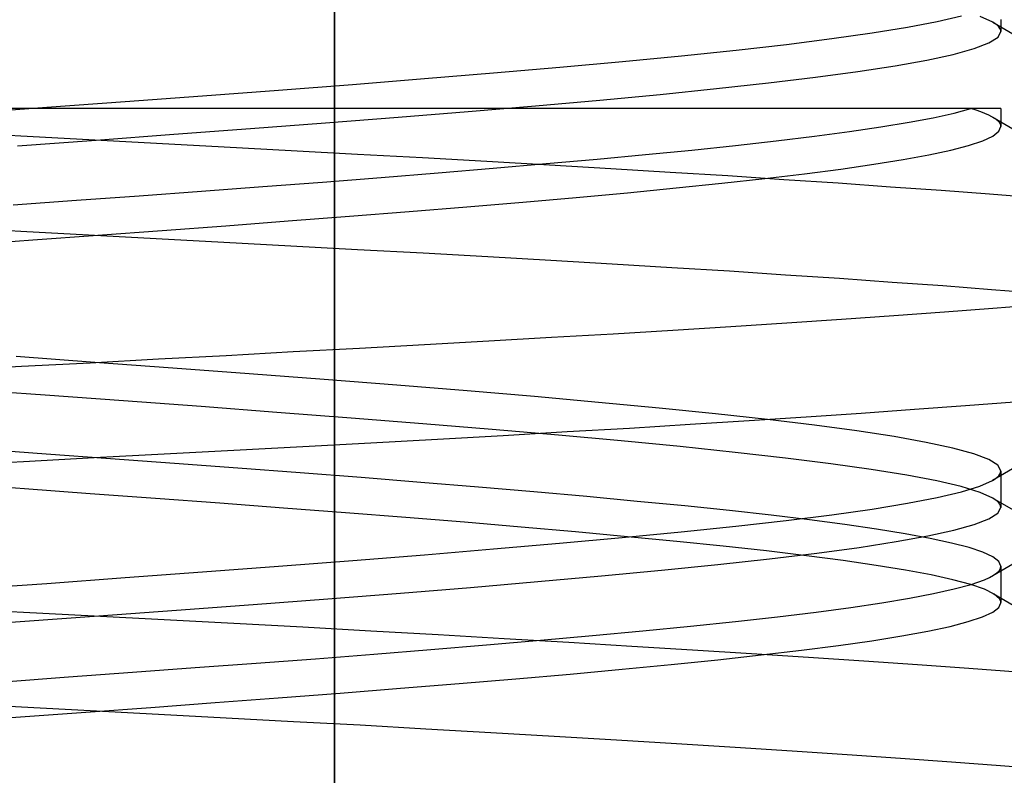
# Model space of a CAD drawing. Header units: millimetres. Extents: x 0 to 93, y -1.2 to 50.
# Tile 21 of 140: x 7.7 to 8.7, y 4.5 to 5.3. Entities that reach past the tile are written whole.
import ezdxf

# ---------------------------------------------------------------- set-up
doc = ezdxf.new("R2010")
doc.units = ezdxf.units.MM
doc.layers.add('MAIN-2', color=7, linetype='Continuous')

msp = doc.modelspace()

# ---------------------------------------------------------------- linework, layer by layer
at = {"layer": 'MAIN-2'}
for p, q in [((8.0005, 9), (8.0005, 0)), ((8.0005, 0), (8.0005, 9)), ((8.0005, 8), (8.0005, 0.8)), ((8.0005, 0.8), (8.0005, 8)), ((8.6018, 5.2853), (8.6331, 5.2913)), ((8.6018, 5.2853), (8.6331, 5.2913)), ((8.6331, 5.2913), (8.6586, 5.2973)), ((8.6331, 5.2913), (8.6586, 5.2973)), ((8.6914, 5.2906), (8.678, 5.2966)), ((8.6914, 5.2906), (8.678, 5.2966)), ((8.6999, 5.2935), (8.6999, 5.2903)), ((8.5648, 5.2793), (8.6018, 5.2853)), ((8.5648, 5.2793), (8.6018, 5.2853)), ((8.694, 5.289), (8.6914, 5.2906)), ((8.694, 5.289), (8.6914, 5.2906)), ((8.6915, 5.2907), (8.7251, 5.2711)), ((8.6961, 5.2874), (8.694, 5.289)), ((8.6961, 5.2874), (8.694, 5.289)), ((8.6978, 5.2857), (8.6961, 5.2874)), ((8.6978, 5.2857), (8.6961, 5.2874)), ((8.6969, 5.2749), (8.6999, 5.2809)), ((8.6969, 5.2749), (8.6999, 5.2809)), ((8.6989, 5.2841), (8.6978, 5.2857)), ((8.6989, 5.2841), (8.6978, 5.2857)), ((8.6997, 5.2825), (8.6989, 5.2841)), ((8.6997, 5.2825), (8.6989, 5.2841)), ((8.6999, 5.2809), (8.6997, 5.2825)), ((8.6999, 5.2809), (8.6997, 5.2825)), ((8.6999, 5.2903), (8.6999, 5.2871)), ((8.6999, 5.2871), (8.6999, 5.284)), ((8.6999, 5.284), (8.6999, 5.2809)), ((8.4748, 5.2673), (8.5225, 5.2733)), ((8.4748, 5.2673), (8.5225, 5.2733)), ((8.5225, 5.2733), (8.5648, 5.2793)), ((8.5225, 5.2733), (8.5648, 5.2793)), ((8.6874, 5.2688), (8.6969, 5.2749)), ((8.6874, 5.2688), (8.6969, 5.2749)), ((8.3646, 5.2553), (8.4221, 5.2613)), ((8.3646, 5.2553), (8.4221, 5.2613)), ((8.4221, 5.2613), (8.4748, 5.2673)), ((8.4221, 5.2613), (8.4748, 5.2673)), ((8.6499, 5.2568), (8.6717, 5.2628)), ((8.6499, 5.2568), (8.6717, 5.2628)), ((8.6717, 5.2628), (8.6874, 5.2688)), ((8.6717, 5.2628), (8.6874, 5.2688)), ((8.3027, 5.2493), (8.3646, 5.2553)), ((8.3027, 5.2493), (8.3646, 5.2553)), ((8.5888, 5.2448), (8.6222, 5.2508)), ((8.5888, 5.2448), (8.6222, 5.2508)), ((8.6222, 5.2508), (8.6499, 5.2568)), ((8.6222, 5.2508), (8.6499, 5.2568)), ((8.1675, 5.2373), (8.2369, 5.2433)), ((8.1675, 5.2373), (8.2369, 5.2433)), ((8.2369, 5.2433), (8.3027, 5.2493)), ((8.2369, 5.2433), (8.3027, 5.2493)), ((8.5499, 5.2388), (8.5888, 5.2448)), ((8.5499, 5.2388), (8.5888, 5.2448)), ((8.0195, 5.2253), (8.0949, 5.2313)), ((8.0195, 5.2253), (8.0949, 5.2313)), ((8.0949, 5.2313), (8.1675, 5.2373)), ((8.0949, 5.2313), (8.1675, 5.2373)), ((8.4559, 5.2268), (8.5055, 5.2328)), ((8.4559, 5.2268), (8.5055, 5.2328)), ((8.5055, 5.2328), (8.5499, 5.2388)), ((8.5055, 5.2328), (8.5499, 5.2388)), ((7.8621, 5.2133), (7.9418, 5.2193)), ((7.8621, 5.2133), (7.9418, 5.2193)), ((7.9418, 5.2193), (8.0195, 5.2253)), ((7.9418, 5.2193), (8.0195, 5.2253)), ((8.3422, 5.2148), (8.4014, 5.2208)), ((8.3422, 5.2148), (8.4014, 5.2208)), ((8.4014, 5.2208), (8.4559, 5.2268)), ((8.4014, 5.2208), (8.4559, 5.2268)), ((7.7809, 5.2073), (7.8621, 5.2133)), ((7.7809, 5.2073), (7.8621, 5.2133)), ((8.2116, 5.2028), (8.2788, 5.2088)), ((8.2116, 5.2028), (8.2788, 5.2088)), ((8.2788, 5.2088), (8.3422, 5.2148)), ((8.2788, 5.2088), (8.3422, 5.2148)), ((7.6157, 5.1952), (7.6986, 5.2012)), ((7.6157, 5.1952), (7.6986, 5.2012)), ((7.7464, 5.2), (7.6537, 5.2)), ((7.6986, 5.2012), (7.7809, 5.2073)), ((7.6986, 5.2012), (7.7809, 5.2073)), ((7.8427, 5.2), (7.7464, 5.2)), ((7.9378, 5.2), (7.8427, 5.2)), ((8.0264, 5.2), (7.9378, 5.2)), ((8.1073, 5.2), (8.0264, 5.2)), ((8.1817, 5.2), (8.1073, 5.2)), ((8.1409, 5.1968), (8.2116, 5.2028)), ((8.1409, 5.1968), (8.2116, 5.2028)), ((8.2508, 5.2), (8.1817, 5.2)), ((8.316, 5.2), (8.2508, 5.2)), ((8.3779, 5.2), (8.316, 5.2)), ((8.4361, 5.2), (8.3779, 5.2)), ((8.4897, 5.2), (8.4361, 5.2)), ((8.5375, 5.2), (8.4897, 5.2)), ((8.5781, 5.2), (8.5375, 5.2)), ((8.611, 5.2), (8.5781, 5.2)), ((8.6368, 5.2), (8.611, 5.2)), ((8.6558, 5.2), (8.6368, 5.2)), ((8.6507, 5.1952), (8.6684, 5.2)), ((8.6507, 5.1952), (8.6684, 5.2)), ((8.6684, 5.2), (8.6558, 5.2)), ((8.6781, 5.2), (8.6684, 5.2)), ((8.6738, 5.1982), (8.6684, 5.1999)), ((8.6738, 5.1982), (8.6684, 5.1999)), ((8.6788, 5.1965), (8.6738, 5.1982)), ((8.6788, 5.1965), (8.6738, 5.1982)), ((8.686, 5.2), (8.6781, 5.2)), ((8.6921, 5.2), (8.686, 5.2)), ((8.6965, 5.2), (8.6921, 5.2)), ((8.6991, 5.2), (8.6965, 5.2)), ((8.6999, 5.2), (8.6991, 5.2)), ((8.7, 5.2), (8.7, 5.1968)), ((7.9909, 5.1848), (8.0672, 5.1908)), ((7.9909, 5.1848), (8.0672, 5.1908)), ((8.0672, 5.1908), (8.1409, 5.1968)), ((8.0672, 5.1908), (8.1409, 5.1968)), ((8.6035, 5.1855), (8.629, 5.1903)), ((8.6035, 5.1855), (8.629, 5.1903)), ((8.629, 5.1903), (8.6507, 5.1952)), ((8.629, 5.1903), (8.6507, 5.1952)), ((8.6832, 5.1948), (8.6788, 5.1965)), ((8.6832, 5.1948), (8.6788, 5.1965)), ((8.6871, 5.193), (8.6832, 5.1948)), ((8.6871, 5.193), (8.6832, 5.1948)), ((8.6905, 5.1913), (8.6871, 5.193)), ((8.6905, 5.1913), (8.6871, 5.193)), ((8.6934, 5.1896), (8.6905, 5.1913)), ((8.6934, 5.1896), (8.6905, 5.1913)), ((8.6914, 5.1907), (8.7249, 5.1712)), ((8.6954, 5.1881), (8.6934, 5.1896)), ((8.6954, 5.1881), (8.6934, 5.1896)), ((8.697, 5.1867), (8.6954, 5.1881)), ((8.697, 5.1867), (8.6954, 5.1881)), ((8.7, 5.1968), (8.7, 5.1937)), ((8.7, 5.1937), (8.7, 5.1905)), ((8.7, 5.1905), (8.7, 5.1873)), ((7.832, 5.1728), (7.9124, 5.1788)), ((7.832, 5.1728), (7.9124, 5.1788)), ((7.9124, 5.1788), (7.9909, 5.1848)), ((7.9124, 5.1788), (7.9909, 5.1848)), ((8.5409, 5.1757), (8.574, 5.1806)), ((8.5409, 5.1757), (8.574, 5.1806)), ((8.574, 5.1806), (8.6035, 5.1855)), ((8.574, 5.1806), (8.6035, 5.1855)), ((8.6983, 5.1852), (8.697, 5.1867)), ((8.6983, 5.1852), (8.697, 5.1867)), ((8.6978, 5.176), (8.7, 5.1809)), ((8.6978, 5.176), (8.7, 5.1809)), ((8.6992, 5.1838), (8.6983, 5.1852)), ((8.6992, 5.1838), (8.6983, 5.1852)), ((8.6998, 5.1824), (8.6992, 5.1838)), ((8.6998, 5.1824), (8.6992, 5.1838)), ((8.7, 5.1809), (8.6998, 5.1824)), ((8.7, 5.1809), (8.6998, 5.1824)), ((8.7, 5.1873), (8.7, 5.1841)), ((8.7, 5.1841), (8.7, 5.1809)), ((7.6, 5.175), (7.6713, 5.1712)), ((7.6, 5.175), (7.6713, 5.1712)), ((7.6713, 5.1712), (7.7426, 5.1673)), ((7.6713, 5.1712), (7.7426, 5.1673)), ((7.7426, 5.1673), (7.8138, 5.1634)), ((7.7426, 5.1673), (7.8138, 5.1634)), ((7.7503, 5.1668), (7.832, 5.1728)), ((7.7503, 5.1668), (7.832, 5.1728)), ((8.4642, 5.166), (8.5042, 5.1709)), ((8.4642, 5.166), (8.5042, 5.1709)), ((8.5042, 5.1709), (8.5409, 5.1757)), ((8.5042, 5.1709), (8.5409, 5.1757)), ((8.6808, 5.166), (8.6914, 5.171)), ((8.6808, 5.166), (8.6914, 5.171)), ((8.6914, 5.171), (8.6978, 5.176)), ((8.6914, 5.171), (8.6978, 5.176)), ((7.6677, 5.1607), (7.7503, 5.1668)), ((7.6677, 5.1607), (7.7503, 5.1668)), ((7.8138, 5.1634), (7.8846, 5.1596)), ((7.8138, 5.1634), (7.8846, 5.1596)), ((7.8846, 5.1596), (7.9549, 5.1558)), ((7.8846, 5.1596), (7.9549, 5.1558)), ((8.3754, 5.1563), (8.4212, 5.1611)), ((8.3754, 5.1563), (8.4212, 5.1611)), ((8.4212, 5.1611), (8.4642, 5.166)), ((8.4212, 5.1611), (8.4642, 5.166)), ((8.6472, 5.1561), (8.666, 5.1611)), ((8.6472, 5.1561), (8.666, 5.1611)), ((8.666, 5.1611), (8.6808, 5.166)), ((8.666, 5.1611), (8.6808, 5.166)), ((7.9549, 5.1558), (8.0245, 5.1521)), ((7.9549, 5.1558), (8.0245, 5.1521)), ((8.0245, 5.1521), (8.093, 5.1483)), ((8.0245, 5.1521), (8.093, 5.1483)), ((8.093, 5.1483), (8.1603, 5.1446)), ((8.093, 5.1483), (8.1603, 5.1446)), ((8.2228, 5.142), (8.2761, 5.1467)), ((8.2228, 5.142), (8.2761, 5.1467)), ((8.2761, 5.1467), (8.327, 5.1515)), ((8.2761, 5.1467), (8.327, 5.1515)), ((8.327, 5.1515), (8.3754, 5.1563)), ((8.327, 5.1515), (8.3754, 5.1563)), ((8.5974, 5.1462), (8.6243, 5.1512)), ((8.5974, 5.1462), (8.6243, 5.1512)), ((8.6243, 5.1512), (8.6472, 5.1561)), ((8.6243, 5.1512), (8.6472, 5.1561)), ((8.1093, 5.1324), (8.1671, 5.1372)), ((8.1093, 5.1324), (8.1671, 5.1372)), ((8.1603, 5.1446), (8.2262, 5.1408)), ((8.1603, 5.1446), (8.2262, 5.1408)), ((8.1671, 5.1372), (8.2228, 5.142)), ((8.1671, 5.1372), (8.2228, 5.142)), ((8.2262, 5.1408), (8.2904, 5.137)), ((8.2262, 5.1408), (8.2904, 5.137)), ((8.2904, 5.137), (8.3528, 5.1332)), ((8.2904, 5.137), (8.3528, 5.1332)), ((8.4938, 5.1314), (8.532, 5.1363)), ((8.4938, 5.1314), (8.532, 5.1363)), ((8.532, 5.1363), (8.5666, 5.1413)), ((8.532, 5.1363), (8.5666, 5.1413)), ((8.5666, 5.1413), (8.5974, 5.1462)), ((8.5666, 5.1413), (8.5974, 5.1462)), ((7.988, 5.1227), (8.0495, 5.1276)), ((7.988, 5.1227), (8.0495, 5.1276)), ((8.0495, 5.1276), (8.1093, 5.1324)), ((8.0495, 5.1276), (8.1093, 5.1324)), ((8.3528, 5.1332), (8.4134, 5.1294)), ((8.3528, 5.1332), (8.4134, 5.1294)), ((8.4071, 5.1214), (8.4521, 5.1264)), ((8.4071, 5.1214), (8.4521, 5.1264)), ((8.4134, 5.1294), (8.4722, 5.1255)), ((8.4134, 5.1294), (8.4722, 5.1255)), ((8.4521, 5.1264), (8.4938, 5.1314)), ((8.4521, 5.1264), (8.4938, 5.1314)), ((7.8609, 5.1131), (7.9251, 5.1179)), ((7.8609, 5.1131), (7.9251, 5.1179)), ((7.9251, 5.1179), (7.988, 5.1227)), ((7.9251, 5.1179), (7.988, 5.1227)), ((8.3081, 5.1115), (8.359, 5.1165)), ((8.3081, 5.1115), (8.359, 5.1165)), ((8.359, 5.1165), (8.4071, 5.1214)), ((8.359, 5.1165), (8.4071, 5.1214)), ((8.4722, 5.1255), (8.5291, 5.1217)), ((8.4722, 5.1255), (8.5291, 5.1217)), ((8.5291, 5.1217), (8.5841, 5.1178)), ((8.5291, 5.1217), (8.5841, 5.1178)), ((8.5841, 5.1178), (8.6371, 5.114)), ((8.5841, 5.1178), (8.6371, 5.114)), ((7.7296, 5.1035), (7.7956, 5.1083)), ((7.7296, 5.1035), (7.7956, 5.1083)), ((7.7956, 5.1083), (7.8609, 5.1131)), ((7.7956, 5.1083), (7.8609, 5.1131)), ((8.1981, 5.1016), (8.2543, 5.1066)), ((8.1981, 5.1016), (8.2543, 5.1066)), ((8.2543, 5.1066), (8.3081, 5.1115)), ((8.2543, 5.1066), (8.3081, 5.1115)), ((8.6371, 5.114), (8.6879, 5.1102)), ((8.6371, 5.114), (8.6879, 5.1102)), ((8.6879, 5.1102), (8.7364, 5.1064)), ((8.6879, 5.1102), (8.7364, 5.1064)), ((7.6631, 5.0987), (7.7296, 5.1035)), ((7.6631, 5.0987), (7.7296, 5.1035)), ((8.0787, 5.0917), (8.1394, 5.0966)), ((8.0787, 5.0917), (8.1394, 5.0966)), ((8.1394, 5.0966), (8.1981, 5.1016)), ((8.1394, 5.0966), (8.1981, 5.1016)), ((7.9519, 5.0818), (8.0161, 5.0867)), ((7.9519, 5.0818), (8.0161, 5.0867)), ((8.0161, 5.0867), (8.0787, 5.0917)), ((8.0161, 5.0867), (8.0787, 5.0917)), ((7.6, 5.075), (7.6711, 5.0712)), ((7.6, 5.075), (7.6711, 5.0712)), ((7.8196, 5.0719), (7.8863, 5.0768)), ((7.8196, 5.0719), (7.8863, 5.0768)), ((7.8863, 5.0768), (7.9519, 5.0818)), ((7.8863, 5.0768), (7.9519, 5.0818)), ((7.6711, 5.0712), (7.7422, 5.0673)), ((7.6711, 5.0712), (7.7422, 5.0673)), ((7.684, 5.0619), (7.7521, 5.0669)), ((7.684, 5.0619), (7.7521, 5.0669)), ((7.7422, 5.0673), (7.8133, 5.0634)), ((7.7422, 5.0673), (7.8133, 5.0634)), ((7.7521, 5.0669), (7.8196, 5.0719)), ((7.7521, 5.0669), (7.8196, 5.0719)), ((7.6156, 5.057), (7.684, 5.0619)), ((7.6156, 5.057), (7.684, 5.0619)), ((7.8133, 5.0634), (7.8842, 5.0596)), ((7.8133, 5.0634), (7.8842, 5.0596)), ((7.8842, 5.0596), (7.9548, 5.0558)), ((7.8842, 5.0596), (7.9548, 5.0558)), ((7.9548, 5.0558), (8.0247, 5.052)), ((7.9548, 5.0558), (8.0247, 5.052)), ((8.0247, 5.052), (8.0936, 5.0482)), ((8.0247, 5.052), (8.0936, 5.0482)), ((8.0936, 5.0482), (8.1613, 5.0444)), ((8.0936, 5.0482), (8.1613, 5.0444)), ((8.1613, 5.0444), (8.2275, 5.0407)), ((8.1613, 5.0444), (8.2275, 5.0407)), ((8.2275, 5.0407), (8.292, 5.0369)), ((8.2275, 5.0407), (8.292, 5.0369)), ((8.292, 5.0369), (8.3545, 5.0331)), ((8.292, 5.0369), (8.3545, 5.0331)), ((8.3545, 5.0331), (8.415, 5.0293)), ((8.3545, 5.0331), (8.415, 5.0293)), ((8.415, 5.0293), (8.4737, 5.0254)), ((8.415, 5.0293), (8.4737, 5.0254)), ((8.4737, 5.0254), (8.5306, 5.0216)), ((8.4737, 5.0254), (8.5306, 5.0216)), ((8.5306, 5.0216), (8.5858, 5.0177)), ((8.5306, 5.0216), (8.5858, 5.0177)), ((8.5858, 5.0177), (8.639, 5.0139)), ((8.5858, 5.0177), (8.639, 5.0139)), ((8.639, 5.0139), (8.69, 5.01)), ((8.639, 5.0139), (8.69, 5.01)), ((8.69, 5.01), (8.7384, 5.0062)), ((8.69, 5.01), (8.7384, 5.0062)), ((8.7401, 4.9938), (8.6914, 4.9899)), ((8.7401, 4.9938), (8.6914, 4.9899)), ((8.5876, 4.9821), (8.5325, 4.9783)), ((8.5876, 4.9821), (8.5325, 4.9783)), ((8.6406, 4.986), (8.5876, 4.9821)), ((8.6406, 4.986), (8.5876, 4.9821)), ((8.6914, 4.9899), (8.6406, 4.986)), ((8.6914, 4.9899), (8.6406, 4.986)), ((8.4754, 4.9744), (8.4164, 4.9706)), ((8.4754, 4.9744), (8.4164, 4.9706)), ((8.5325, 4.9783), (8.4754, 4.9744)), ((8.5325, 4.9783), (8.4754, 4.9744)), ((8.2928, 4.963), (8.2284, 4.9593)), ((8.2928, 4.963), (8.2284, 4.9593)), ((8.3555, 4.9668), (8.2928, 4.963)), ((8.3555, 4.9668), (8.2928, 4.963)), ((8.4164, 4.9706), (8.3555, 4.9668)), ((8.4164, 4.9706), (8.3555, 4.9668)), ((8.0951, 4.9518), (8.0266, 4.948)), ((8.0951, 4.9518), (8.0266, 4.948)), ((8.1624, 4.9556), (8.0951, 4.9518)), ((8.1624, 4.9556), (8.0951, 4.9518)), ((8.2284, 4.9593), (8.1624, 4.9556)), ((8.2284, 4.9593), (8.1624, 4.9556)), ((7.8867, 4.9403), (7.8156, 4.9365)), ((7.8867, 4.9403), (7.8156, 4.9365)), ((7.9571, 4.9442), (7.8867, 4.9403)), ((7.9571, 4.9442), (7.8867, 4.9403)), ((8.0266, 4.948), (7.9571, 4.9442)), ((8.0266, 4.948), (7.9571, 4.9442)), ((7.7491, 4.9333), (7.6665, 4.9393)), ((7.7491, 4.9333), (7.6665, 4.9393)), ((7.744, 4.9326), (7.6721, 4.9288)), ((7.744, 4.9326), (7.6721, 4.9288)), ((7.8156, 4.9365), (7.744, 4.9326)), ((7.8156, 4.9365), (7.744, 4.9326)), ((7.8307, 4.9273), (7.7491, 4.9333)), ((7.8307, 4.9273), (7.7491, 4.9333)), ((7.6721, 4.9288), (7.6, 4.9249)), ((7.6721, 4.9288), (7.6, 4.9249)), ((7.911, 4.9213), (7.8307, 4.9273)), ((7.911, 4.9213), (7.8307, 4.9273)), ((7.9896, 4.9153), (7.911, 4.9213)), ((7.9896, 4.9153), (7.911, 4.9213)), ((8.0659, 4.9093), (7.9896, 4.9153)), ((8.0659, 4.9093), (7.9896, 4.9153)), ((8.1396, 4.9033), (8.0659, 4.9093)), ((8.1396, 4.9033), (8.0659, 4.9093)), ((7.6968, 4.8988), (7.614, 4.9048)), ((7.6968, 4.8988), (7.614, 4.9048)), ((7.7791, 4.8928), (7.6968, 4.8988)), ((7.7791, 4.8928), (7.6968, 4.8988)), ((8.2104, 4.8973), (8.1396, 4.9033)), ((8.2104, 4.8973), (8.1396, 4.9033)), ((7.8604, 4.8868), (7.7791, 4.8928)), ((7.8604, 4.8868), (7.7791, 4.8928)), ((8.2776, 4.8913), (8.2104, 4.8973)), ((8.2776, 4.8913), (8.2104, 4.8973)), ((8.3411, 4.8853), (8.2776, 4.8913)), ((8.3411, 4.8853), (8.2776, 4.8913)), ((8.7141, 4.8916), (8.6629, 4.8877)), ((8.7141, 4.8916), (8.6629, 4.8877)), ((7.9401, 4.8808), (7.8604, 4.8868)), ((7.9401, 4.8808), (7.8604, 4.8868)), ((8.0179, 4.8748), (7.9401, 4.8808)), ((8.0179, 4.8748), (7.9401, 4.8808)), ((8.4003, 4.8793), (8.3411, 4.8853)), ((8.4003, 4.8793), (8.3411, 4.8853)), ((8.4548, 4.8733), (8.4003, 4.8793)), ((8.4548, 4.8733), (8.4003, 4.8793)), ((8.5533, 4.8797), (8.4954, 4.8758)), ((8.5533, 4.8797), (8.4954, 4.8758)), ((8.6092, 4.8837), (8.5533, 4.8797)), ((8.6092, 4.8837), (8.5533, 4.8797)), ((8.6629, 4.8877), (8.6092, 4.8837)), ((8.6629, 4.8877), (8.6092, 4.8837)), ((8.0933, 4.8688), (8.0179, 4.8748)), ((8.0933, 4.8688), (8.0179, 4.8748)), ((8.166, 4.8628), (8.0933, 4.8688)), ((8.166, 4.8628), (8.0933, 4.8688)), ((8.3739, 4.8679), (8.3102, 4.864)), ((8.3739, 4.8679), (8.3102, 4.864)), ((8.4356, 4.8718), (8.3739, 4.8679)), ((8.4356, 4.8718), (8.3739, 4.8679)), ((8.4954, 4.8758), (8.4356, 4.8718)), ((8.4954, 4.8758), (8.4356, 4.8718)), ((8.5044, 4.8673), (8.4548, 4.8733)), ((8.5044, 4.8673), (8.4548, 4.8733)), ((8.2356, 4.8568), (8.166, 4.8628)), ((8.2356, 4.8568), (8.166, 4.8628)), ((8.2447, 4.8602), (8.1775, 4.8563)), ((8.2447, 4.8602), (8.1775, 4.8563)), ((8.3102, 4.864), (8.2447, 4.8602)), ((8.3102, 4.864), (8.2447, 4.8602)), ((8.5488, 4.8613), (8.5044, 4.8673)), ((8.5488, 4.8613), (8.5044, 4.8673)), ((8.588, 4.8553), (8.5488, 4.8613)), ((8.588, 4.8553), (8.5488, 4.8613)), ((8.0385, 4.8486), (7.9671, 4.8447)), ((8.0385, 4.8486), (7.9671, 4.8447)), ((8.1087, 4.8524), (8.0385, 4.8486)), ((8.1087, 4.8524), (8.0385, 4.8486)), ((8.1775, 4.8563), (8.1087, 4.8524)), ((8.1775, 4.8563), (8.1087, 4.8524)), ((8.3015, 4.8508), (8.2356, 4.8568)), ((8.3015, 4.8508), (8.2356, 4.8568)), ((8.3634, 4.8448), (8.3015, 4.8508)), ((8.3634, 4.8448), (8.3015, 4.8508)), ((8.6216, 4.8493), (8.588, 4.8553)), ((8.6216, 4.8493), (8.588, 4.8553)), ((8.6494, 4.8433), (8.6216, 4.8493)), ((8.6494, 4.8433), (8.6216, 4.8493)), ((7.6977, 4.8369), (7.6297, 4.8419)), ((7.6977, 4.8369), (7.6297, 4.8419)), ((7.7654, 4.832), (7.6977, 4.8369)), ((7.7654, 4.832), (7.6977, 4.8369)), ((7.8217, 4.8368), (7.7481, 4.8329)), ((7.8217, 4.8368), (7.7481, 4.8329)), ((7.8948, 4.8408), (7.8217, 4.8368)), ((7.8948, 4.8408), (7.8217, 4.8368)), ((7.9671, 4.8447), (7.8948, 4.8408)), ((7.9671, 4.8447), (7.8948, 4.8408)), ((8.4209, 4.8388), (8.3634, 4.8448)), ((8.4209, 4.8388), (8.3634, 4.8448)), ((8.4737, 4.8328), (8.4209, 4.8388)), ((8.4737, 4.8328), (8.4209, 4.8388)), ((8.6714, 4.8373), (8.6494, 4.8433)), ((8.6714, 4.8373), (8.6494, 4.8433)), ((8.6872, 4.8313), (8.6714, 4.8373)), ((8.6872, 4.8313), (8.6714, 4.8373)), ((7.6742, 4.8289), (7.6, 4.8249)), ((7.6742, 4.8289), (7.6, 4.8249)), ((7.7481, 4.8329), (7.6742, 4.8289)), ((7.7481, 4.8329), (7.6742, 4.8289)), ((7.8326, 4.827), (7.7654, 4.832)), ((7.8326, 4.827), (7.7654, 4.832)), ((7.899, 4.8221), (7.8326, 4.827)), ((7.899, 4.8221), (7.8326, 4.827)), ((8.5214, 4.8268), (8.4737, 4.8328)), ((8.5214, 4.8268), (8.4737, 4.8328)), ((8.5639, 4.8208), (8.5214, 4.8268)), ((8.5639, 4.8208), (8.5214, 4.8268)), ((8.6967, 4.8253), (8.6872, 4.8313)), ((8.6967, 4.8253), (8.6872, 4.8313)), ((8.7248, 4.8288), (8.6912, 4.8092)), ((7.9644, 4.8172), (7.899, 4.8221)), ((7.9644, 4.8172), (7.899, 4.8221)), ((8.0285, 4.8123), (7.9644, 4.8172)), ((8.0285, 4.8123), (7.9644, 4.8172)), ((8.6011, 4.8148), (8.5639, 4.8208)), ((8.6011, 4.8148), (8.5639, 4.8208)), ((8.6998, 4.8193), (8.6967, 4.8253)), ((8.6998, 4.8193), (8.6967, 4.8253)), ((8.6977, 4.8143), (8.6989, 4.8159)), ((8.6977, 4.8143), (8.6989, 4.8159)), ((8.6989, 4.8159), (8.6996, 4.8176)), ((8.6989, 4.8159), (8.6996, 4.8176)), ((8.6996, 4.8176), (8.6998, 4.8193)), ((8.6996, 4.8176), (8.6998, 4.8193)), ((8.6998, 4.8192), (8.6998, 4.8161)), ((8.6998, 4.8161), (8.6998, 4.8129)), ((7.6752, 4.8004), (7.6058, 4.8054)), ((7.6752, 4.8004), (7.6058, 4.8054)), ((8.091, 4.8073), (8.0285, 4.8123)), ((8.091, 4.8073), (8.0285, 4.8123)), ((8.1515, 4.8023), (8.091, 4.8073)), ((8.1515, 4.8023), (8.091, 4.8073)), ((8.6326, 4.8088), (8.6011, 4.8148)), ((8.6326, 4.8088), (8.6011, 4.8148)), ((8.6583, 4.8028), (8.6326, 4.8088)), ((8.6583, 4.8028), (8.6326, 4.8088)), ((8.6778, 4.8033), (8.6912, 4.8093)), ((8.6778, 4.8033), (8.6912, 4.8093)), ((8.6912, 4.8093), (8.6938, 4.8109)), ((8.6912, 4.8093), (8.6938, 4.8109)), ((8.6938, 4.8109), (8.696, 4.8126)), ((8.6938, 4.8109), (8.696, 4.8126)), ((8.696, 4.8126), (8.6977, 4.8143)), ((8.696, 4.8126), (8.6977, 4.8143)), ((8.6998, 4.8129), (8.6998, 4.8097)), ((8.6998, 4.8097), (8.6998, 4.8065)), ((8.6998, 4.8065), (8.6998, 4.8033)), ((7.7442, 4.7954), (7.6752, 4.8004)), ((7.7442, 4.7954), (7.6752, 4.8004)), ((7.8127, 4.7904), (7.7442, 4.7954)), ((7.8127, 4.7904), (7.7442, 4.7954)), ((8.2097, 4.7973), (8.1515, 4.8023)), ((8.2097, 4.7973), (8.1515, 4.8023)), ((8.2654, 4.7923), (8.2097, 4.7973)), ((8.2654, 4.7923), (8.2097, 4.7973)), ((8.6331, 4.7913), (8.6585, 4.7973)), ((8.6331, 4.7913), (8.6585, 4.7973)), ((8.678, 4.7968), (8.6583, 4.8028)), ((8.678, 4.7968), (8.6583, 4.8028)), ((8.6585, 4.7973), (8.6778, 4.8033)), ((8.6585, 4.7973), (8.6778, 4.8033)), ((8.6915, 4.7908), (8.678, 4.7968)), ((8.6915, 4.7908), (8.678, 4.7968)), ((8.6998, 4.8033), (8.6998, 4.8001)), ((8.6998, 4.8001), (8.6998, 4.797)), ((8.6998, 4.797), (8.6998, 4.7938)), ((7.8803, 4.7854), (7.8127, 4.7904)), ((7.8803, 4.7854), (7.8127, 4.7904)), ((7.9469, 4.7803), (7.8803, 4.7854)), ((7.9469, 4.7803), (7.8803, 4.7854)), ((8.3183, 4.7873), (8.2654, 4.7923)), ((8.3183, 4.7873), (8.2654, 4.7923)), ((8.3682, 4.7825), (8.3183, 4.7873)), ((8.3682, 4.7825), (8.3183, 4.7873)), ((8.5649, 4.7793), (8.6019, 4.7853)), ((8.5649, 4.7793), (8.6019, 4.7853)), ((8.6019, 4.7853), (8.6331, 4.7913)), ((8.6019, 4.7853), (8.6331, 4.7913)), ((8.694, 4.7891), (8.6915, 4.7908)), ((8.6915, 4.7908), (8.7251, 4.7713)), ((8.694, 4.7891), (8.6915, 4.7908)), ((8.6961, 4.7875), (8.694, 4.7891)), ((8.6961, 4.7875), (8.694, 4.7891)), ((8.6977, 4.7859), (8.6961, 4.7875)), ((8.6977, 4.7859), (8.6961, 4.7875)), ((8.6989, 4.7843), (8.6977, 4.7859)), ((8.6989, 4.7843), (8.6977, 4.7859)), ((8.6998, 4.7938), (8.6998, 4.7906)), ((8.6998, 4.7906), (8.6998, 4.7874)), ((8.6998, 4.7874), (8.6998, 4.7842)), ((8.012, 4.7753), (7.9469, 4.7803)), ((8.012, 4.7753), (7.9469, 4.7803)), ((8.0754, 4.7703), (8.012, 4.7753)), ((8.0754, 4.7703), (8.012, 4.7753)), ((8.415, 4.7777), (8.3682, 4.7825)), ((8.415, 4.7777), (8.3682, 4.7825)), ((8.4587, 4.7729), (8.415, 4.7777)), ((8.4587, 4.7729), (8.415, 4.7777)), ((8.5223, 4.7733), (8.5649, 4.7793)), ((8.5223, 4.7733), (8.5649, 4.7793)), ((8.6874, 4.769), (8.6967, 4.775)), ((8.6874, 4.769), (8.6967, 4.775)), ((8.6967, 4.775), (8.6998, 4.781)), ((8.6967, 4.775), (8.6998, 4.781)), ((8.6996, 4.7826), (8.6989, 4.7843)), ((8.6996, 4.7826), (8.6989, 4.7843)), ((8.6998, 4.781), (8.6996, 4.7826)), ((8.6998, 4.781), (8.6996, 4.7826)), ((8.6998, 4.7842), (8.6998, 4.781)), ((8.137, 4.7653), (8.0754, 4.7703)), ((8.137, 4.7653), (8.0754, 4.7703)), ((8.1964, 4.7603), (8.137, 4.7653)), ((8.1964, 4.7603), (8.137, 4.7653)), ((8.4216, 4.7613), (8.4745, 4.7673)), ((8.4216, 4.7613), (8.4745, 4.7673)), ((8.4991, 4.768), (8.4587, 4.7729)), ((8.4991, 4.768), (8.4587, 4.7729)), ((8.4745, 4.7673), (8.5223, 4.7733)), ((8.4745, 4.7673), (8.5223, 4.7733)), ((8.536, 4.7631), (8.4991, 4.768)), ((8.536, 4.7631), (8.4991, 4.768)), ((8.672, 4.763), (8.6874, 4.769)), ((8.672, 4.763), (8.6874, 4.769)), ((8.2535, 4.7552), (8.1964, 4.7603)), ((8.2535, 4.7552), (8.1964, 4.7603)), ((8.3079, 4.7502), (8.2535, 4.7552)), ((8.3079, 4.7502), (8.2535, 4.7552)), ((8.3024, 4.7493), (8.3642, 4.7553)), ((8.3024, 4.7493), (8.3642, 4.7553)), ((8.3642, 4.7553), (8.4216, 4.7613)), ((8.3642, 4.7553), (8.4216, 4.7613)), ((8.5695, 4.7582), (8.536, 4.7631)), ((8.5695, 4.7582), (8.536, 4.7631)), ((8.5995, 4.7532), (8.5695, 4.7582)), ((8.5995, 4.7532), (8.5695, 4.7582)), ((8.6233, 4.751), (8.6506, 4.757)), ((8.6233, 4.751), (8.6506, 4.757)), ((8.6506, 4.757), (8.672, 4.763)), ((8.6506, 4.757), (8.672, 4.763)), ((8.2367, 4.7433), (8.3024, 4.7493)), ((8.2367, 4.7433), (8.3024, 4.7493)), ((8.3597, 4.7452), (8.3079, 4.7502)), ((8.3597, 4.7452), (8.3079, 4.7502)), ((8.4083, 4.7402), (8.3597, 4.7452)), ((8.4083, 4.7402), (8.3597, 4.7452)), ((8.5513, 4.739), (8.5901, 4.745)), ((8.5513, 4.739), (8.5901, 4.745)), ((8.5901, 4.745), (8.6233, 4.751)), ((8.5901, 4.745), (8.6233, 4.751)), ((8.6257, 4.7483), (8.5995, 4.7532)), ((8.6257, 4.7483), (8.5995, 4.7532)), ((8.6482, 4.7435), (8.6257, 4.7483)), ((8.6482, 4.7435), (8.6257, 4.7483)), ((8.6666, 4.7387), (8.6482, 4.7435)), ((8.6666, 4.7387), (8.6482, 4.7435)), ((8.095, 4.7313), (8.1675, 4.7373)), ((8.095, 4.7313), (8.1675, 4.7373)), ((8.1675, 4.7373), (8.2367, 4.7433)), ((8.1675, 4.7373), (8.2367, 4.7433)), ((8.4538, 4.7352), (8.4083, 4.7402)), ((8.4538, 4.7352), (8.4083, 4.7402)), ((8.4958, 4.7301), (8.4538, 4.7352)), ((8.4958, 4.7301), (8.4538, 4.7352)), ((8.5068, 4.733), (8.5513, 4.739)), ((8.5068, 4.733), (8.5513, 4.739)), ((8.681, 4.7339), (8.6666, 4.7387)), ((8.681, 4.7339), (8.6666, 4.7387)), ((8.6914, 4.7291), (8.681, 4.7339)), ((8.6914, 4.7291), (8.681, 4.7339)), ((7.9417, 4.7192), (8.0196, 4.7253)), ((7.9417, 4.7192), (8.0196, 4.7253)), ((8.0196, 4.7253), (8.095, 4.7313)), ((8.0196, 4.7253), (8.095, 4.7313)), ((8.4028, 4.721), (8.4572, 4.727)), ((8.4028, 4.721), (8.4572, 4.727)), ((8.4572, 4.727), (8.5068, 4.733)), ((8.4572, 4.727), (8.5068, 4.733)), ((8.5342, 4.7251), (8.4958, 4.7301)), ((8.5342, 4.7251), (8.4958, 4.7301)), ((8.5689, 4.7201), (8.5342, 4.7251)), ((8.5689, 4.7201), (8.5342, 4.7251)), ((8.7249, 4.7286), (8.6913, 4.7091)), ((8.6977, 4.7243), (8.6914, 4.7291)), ((8.6977, 4.7243), (8.6914, 4.7291)), ((8.6999, 4.7194), (8.6977, 4.7243)), ((8.6999, 4.7194), (8.6977, 4.7243)), ((7.7807, 4.7072), (7.8619, 4.7132)), ((7.7807, 4.7072), (7.8619, 4.7132)), ((7.8619, 4.7132), (7.9417, 4.7192)), ((7.8619, 4.7132), (7.9417, 4.7192)), ((8.2807, 4.709), (8.3438, 4.715)), ((8.2807, 4.709), (8.3438, 4.715)), ((8.3438, 4.715), (8.4028, 4.721)), ((8.3438, 4.715), (8.4028, 4.721)), ((8.5997, 4.7151), (8.5689, 4.7201)), ((8.5997, 4.7151), (8.5689, 4.7201)), ((8.6267, 4.71), (8.5997, 4.7151)), ((8.6267, 4.71), (8.5997, 4.7151)), ((8.6957, 4.7121), (8.6981, 4.7145)), ((8.6957, 4.7121), (8.6981, 4.7145)), ((8.6981, 4.7145), (8.6995, 4.7169)), ((8.6981, 4.7145), (8.6995, 4.7169)), ((8.6995, 4.7169), (8.6999, 4.7194)), ((8.6995, 4.7169), (8.6999, 4.7194)), ((8.6999, 4.7191), (8.6999, 4.716)), ((8.6999, 4.716), (8.6999, 4.7128)), ((8.6999, 4.7128), (8.6999, 4.7096)), ((7.6984, 4.7012), (7.7807, 4.7072)), ((7.6984, 4.7012), (7.7807, 4.7072)), ((8.1434, 4.697), (8.2138, 4.703)), ((8.1434, 4.697), (8.2138, 4.703)), ((8.2138, 4.703), (8.2807, 4.709)), ((8.2138, 4.703), (8.2807, 4.709)), ((8.6495, 4.705), (8.6267, 4.71)), ((8.6495, 4.705), (8.6267, 4.71)), ((8.6682, 4.7), (8.6495, 4.705)), ((8.6682, 4.7), (8.6495, 4.705)), ((8.6688, 4.7001), (8.6826, 4.7049)), ((8.6688, 4.7001), (8.6826, 4.7049)), ((8.6826, 4.7049), (8.688, 4.7073)), ((8.6826, 4.7049), (8.688, 4.7073)), ((8.688, 4.7073), (8.6923, 4.7097)), ((8.688, 4.7073), (8.6923, 4.7097)), ((8.6923, 4.7097), (8.6957, 4.7121)), ((8.6923, 4.7097), (8.6957, 4.7121)), ((8.6999, 4.7096), (8.6999, 4.7065)), ((8.6999, 4.7065), (8.6999, 4.7033)), ((8.6999, 4.7033), (8.6999, 4.7001)), ((7.6156, 4.6952), (7.6984, 4.7012)), ((7.6156, 4.6952), (7.6984, 4.7012)), ((8.0698, 4.691), (8.1434, 4.697)), ((8.0698, 4.691), (8.1434, 4.697)), ((8.6293, 4.6905), (8.651, 4.6953)), ((8.6293, 4.6905), (8.651, 4.6953)), ((8.651, 4.6953), (8.6688, 4.7001)), ((8.651, 4.6953), (8.6688, 4.7001)), ((8.6827, 4.695), (8.6682, 4.7)), ((8.6827, 4.695), (8.6682, 4.7)), ((8.6928, 4.69), (8.6827, 4.695)), ((8.6928, 4.69), (8.6827, 4.695)), ((8.6999, 4.7001), (8.6999, 4.6969)), ((8.6999, 4.6969), (8.6999, 4.6937)), ((8.6999, 4.6937), (8.6999, 4.6905)), ((7.915, 4.679), (7.9936, 4.685)), ((7.915, 4.679), (7.9936, 4.685)), ((7.9936, 4.685), (8.0698, 4.691)), ((7.9936, 4.685), (8.0698, 4.691)), ((8.5749, 4.6808), (8.6039, 4.6856)), ((8.5749, 4.6808), (8.6039, 4.6856)), ((8.6039, 4.6856), (8.6293, 4.6905)), ((8.6039, 4.6856), (8.6293, 4.6905)), ((8.6917, 4.6906), (8.7253, 4.6711)), ((8.6985, 4.6849), (8.6928, 4.69)), ((8.6985, 4.6849), (8.6928, 4.69)), ((8.6989, 4.6843), (8.6985, 4.6849)), ((8.6989, 4.6843), (8.6985, 4.6849)), ((8.6993, 4.6836), (8.6989, 4.6843)), ((8.6993, 4.6836), (8.6989, 4.6843)), ((8.6995, 4.6829), (8.6993, 4.6836)), ((8.6995, 4.6829), (8.6993, 4.6836)), ((8.6997, 4.6823), (8.6995, 4.6829)), ((8.6997, 4.6823), (8.6995, 4.6829)), ((8.6998, 4.6816), (8.6997, 4.6823)), ((8.6998, 4.6816), (8.6997, 4.6823)), ((8.6999, 4.6809), (8.6998, 4.6816)), ((8.6999, 4.6809), (8.6998, 4.6816)), ((8.6999, 4.6905), (8.6999, 4.6873)), ((8.6999, 4.6873), (8.6999, 4.6842)), ((8.6999, 4.6842), (8.6999, 4.681)), ((7.6, 4.6749), (7.6741, 4.671)), ((7.6, 4.6749), (7.6741, 4.671)), ((7.753, 4.667), (7.8347, 4.673)), ((7.753, 4.667), (7.8347, 4.673)), ((7.8347, 4.673), (7.915, 4.679)), ((7.8347, 4.673), (7.915, 4.679)), ((8.5059, 4.671), (8.5424, 4.6759)), ((8.5059, 4.671), (8.5424, 4.6759)), ((8.5424, 4.6759), (8.5749, 4.6808)), ((8.5424, 4.6759), (8.5749, 4.6808)), ((8.6913, 4.671), (8.6977, 4.676)), ((8.6913, 4.671), (8.6977, 4.676)), ((8.6977, 4.676), (8.6999, 4.6809)), ((8.6977, 4.676), (8.6999, 4.6809)), ((7.5875, 4.655), (7.6704, 4.661)), ((7.5875, 4.655), (7.6704, 4.661)), ((7.6704, 4.661), (7.753, 4.667)), ((7.6704, 4.661), (7.753, 4.667)), ((7.6741, 4.671), (7.7481, 4.6671)), ((7.6741, 4.671), (7.7481, 4.6671)), ((7.7481, 4.6671), (7.8217, 4.6632)), ((7.7481, 4.6671), (7.8217, 4.6632)), ((7.8217, 4.6632), (7.8947, 4.6593)), ((7.8217, 4.6632), (7.8947, 4.6593)), ((8.3742, 4.6562), (8.4215, 4.6611)), ((8.3742, 4.6562), (8.4215, 4.6611)), ((8.4215, 4.6611), (8.4656, 4.6661)), ((8.4215, 4.6611), (8.4656, 4.6661)), ((8.4656, 4.6661), (8.5059, 4.671)), ((8.4656, 4.6661), (8.5059, 4.671)), ((8.6465, 4.656), (8.6656, 4.661)), ((8.6465, 4.656), (8.6656, 4.661)), ((8.6656, 4.661), (8.6806, 4.666)), ((8.6656, 4.661), (8.6806, 4.666)), ((8.6806, 4.666), (8.6913, 4.671)), ((8.6806, 4.666), (8.6913, 4.671)), ((7.8947, 4.6593), (7.9671, 4.6554)), ((7.8947, 4.6593), (7.9671, 4.6554)), ((7.9671, 4.6554), (8.0386, 4.6514)), ((7.9671, 4.6554), (8.0386, 4.6514)), ((8.0386, 4.6514), (8.1092, 4.6475)), ((8.0386, 4.6514), (8.1092, 4.6475)), ((8.2714, 4.6464), (8.3241, 4.6513)), ((8.2714, 4.6464), (8.3241, 4.6513)), ((8.3241, 4.6513), (8.3742, 4.6562)), ((8.3241, 4.6513), (8.3742, 4.6562)), ((8.5959, 4.646), (8.6232, 4.651)), ((8.5959, 4.646), (8.6232, 4.651)), ((8.6232, 4.651), (8.6465, 4.656)), ((8.6232, 4.651), (8.6465, 4.656)), ((8.1092, 4.6475), (8.1786, 4.6434)), ((8.1092, 4.6475), (8.1786, 4.6434)), ((8.1599, 4.6365), (8.2166, 4.6414)), ((8.1599, 4.6365), (8.2166, 4.6414)), ((8.1786, 4.6434), (8.2465, 4.6394)), ((8.1786, 4.6434), (8.2465, 4.6394)), ((8.2166, 4.6414), (8.2714, 4.6464)), ((8.2166, 4.6414), (8.2714, 4.6464)), ((8.5294, 4.636), (8.5645, 4.641)), ((8.5294, 4.636), (8.5645, 4.641)), ((8.5645, 4.641), (8.5959, 4.646)), ((8.5645, 4.641), (8.5959, 4.646)), ((8.0417, 4.6269), (8.1015, 4.6317)), ((8.0417, 4.6269), (8.1015, 4.6317)), ((8.1015, 4.6317), (8.1599, 4.6365)), ((8.1015, 4.6317), (8.1599, 4.6365)), ((8.2465, 4.6394), (8.3125, 4.6354)), ((8.2465, 4.6394), (8.3125, 4.6354)), ((8.3125, 4.6354), (8.3763, 4.6315)), ((8.3125, 4.6354), (8.3763, 4.6315)), ((8.3763, 4.6315), (8.4381, 4.6276)), ((8.3763, 4.6315), (8.4381, 4.6276)), ((8.4483, 4.626), (8.4906, 4.631)), ((8.4483, 4.626), (8.4906, 4.631)), ((8.4906, 4.631), (8.5294, 4.636)), ((8.4906, 4.631), (8.5294, 4.636)), ((7.9183, 4.6174), (7.9806, 4.6221)), ((7.9183, 4.6174), (7.9806, 4.6221)), ((7.9806, 4.6221), (8.0417, 4.6269)), ((7.9806, 4.6221), (8.0417, 4.6269)), ((8.354, 4.616), (8.4028, 4.621)), ((8.354, 4.616), (8.4028, 4.621)), ((8.4028, 4.621), (8.4483, 4.626)), ((8.4028, 4.621), (8.4483, 4.626)), ((8.4381, 4.6276), (8.4979, 4.6237)), ((8.4381, 4.6276), (8.4979, 4.6237)), ((8.4979, 4.6237), (8.556, 4.6199)), ((8.4979, 4.6237), (8.556, 4.6199)), ((8.556, 4.6199), (8.6123, 4.616)), ((8.556, 4.6199), (8.6123, 4.616)), ((7.7885, 4.6078), (7.8543, 4.6127)), ((7.7885, 4.6078), (7.8543, 4.6127)), ((7.8543, 4.6127), (7.9183, 4.6174)), ((7.8543, 4.6127), (7.9183, 4.6174)), ((8.2478, 4.606), (8.3023, 4.611)), ((8.2478, 4.606), (8.3023, 4.611)), ((8.3023, 4.611), (8.354, 4.616)), ((8.3023, 4.611), (8.354, 4.616)), ((8.6123, 4.616), (8.6663, 4.6121)), ((8.6123, 4.616), (8.6663, 4.6121)), ((8.6663, 4.6121), (8.7177, 4.6082)), ((8.6663, 4.6121), (8.7177, 4.6082)), ((7.6533, 4.5979), (7.7213, 4.6029)), ((7.6533, 4.5979), (7.7213, 4.6029)), ((7.7213, 4.6029), (7.7885, 4.6078)), ((7.7213, 4.6029), (7.7885, 4.6078)), ((8.1313, 4.596), (8.1907, 4.601)), ((8.1313, 4.596), (8.1907, 4.601)), ((8.1907, 4.601), (8.2478, 4.606)), ((8.1907, 4.601), (8.2478, 4.606)), ((8.0064, 4.586), (8.0698, 4.591)), ((8.0064, 4.586), (8.0698, 4.591)), ((8.0698, 4.591), (8.1313, 4.596)), ((8.0698, 4.591), (8.1313, 4.596)), ((7.8752, 4.576), (7.9414, 4.581)), ((7.8752, 4.576), (7.9414, 4.581)), ((7.9414, 4.581), (8.0064, 4.586)), ((7.9414, 4.581), (8.0064, 4.586)), ((7.672, 4.5711), (7.6, 4.5748)), ((7.672, 4.5711), (7.6, 4.5748)), ((7.7439, 4.5673), (7.672, 4.5711)), ((7.7439, 4.5673), (7.672, 4.5711)), ((7.7396, 4.566), (7.8078, 4.571)), ((7.7396, 4.566), (7.8078, 4.571)), ((7.8078, 4.571), (7.8752, 4.576)), ((7.8078, 4.571), (7.8752, 4.576)), ((7.6018, 4.556), (7.6709, 4.561)), ((7.6018, 4.556), (7.6709, 4.561)), ((7.6709, 4.561), (7.7396, 4.566)), ((7.6709, 4.561), (7.7396, 4.566)), ((7.8156, 4.5635), (7.7439, 4.5673)), ((7.8156, 4.5635), (7.7439, 4.5673)), ((7.8868, 4.5597), (7.8156, 4.5635)), ((7.8868, 4.5597), (7.8156, 4.5635)), ((7.9575, 4.5559), (7.8868, 4.5597)), ((7.9575, 4.5559), (7.8868, 4.5597)), ((8.0274, 4.5521), (7.9575, 4.5559)), ((8.0274, 4.5521), (7.9575, 4.5559)), ((8.0964, 4.5482), (8.0274, 4.5521)), ((8.0964, 4.5482), (8.0274, 4.5521)), ((8.1644, 4.5443), (8.0964, 4.5482)), ((8.1644, 4.5443), (8.0964, 4.5482)), ((8.2312, 4.5404), (8.1644, 4.5443)), ((8.2312, 4.5404), (8.1644, 4.5443)), ((8.2963, 4.5365), (8.2312, 4.5404)), ((8.2963, 4.5365), (8.2312, 4.5404)), ((8.3596, 4.5326), (8.2963, 4.5365)), ((8.3596, 4.5326), (8.2963, 4.5365)), ((8.4211, 4.5288), (8.3596, 4.5326)), ((8.4211, 4.5288), (8.3596, 4.5326)), ((8.4807, 4.525), (8.4211, 4.5288)), ((8.4807, 4.525), (8.4211, 4.5288)), ((8.5385, 4.5212), (8.4807, 4.525)), ((8.5385, 4.5212), (8.4807, 4.525)), ((8.5944, 4.5173), (8.5385, 4.5212)), ((8.5944, 4.5173), (8.5385, 4.5212)), ((8.6481, 4.5134), (8.5944, 4.5173)), ((8.6481, 4.5134), (8.5944, 4.5173)), ((8.6996, 4.5095), (8.6481, 4.5134)), ((8.6996, 4.5095), (8.6481, 4.5134)), ((8.7486, 4.5056), (8.6996, 4.5095)), ((8.7486, 4.5056), (8.6996, 4.5095))]:
    msp.add_line(p, q, dxfattribs=at)

doc.saveas('drawing.dxf')
